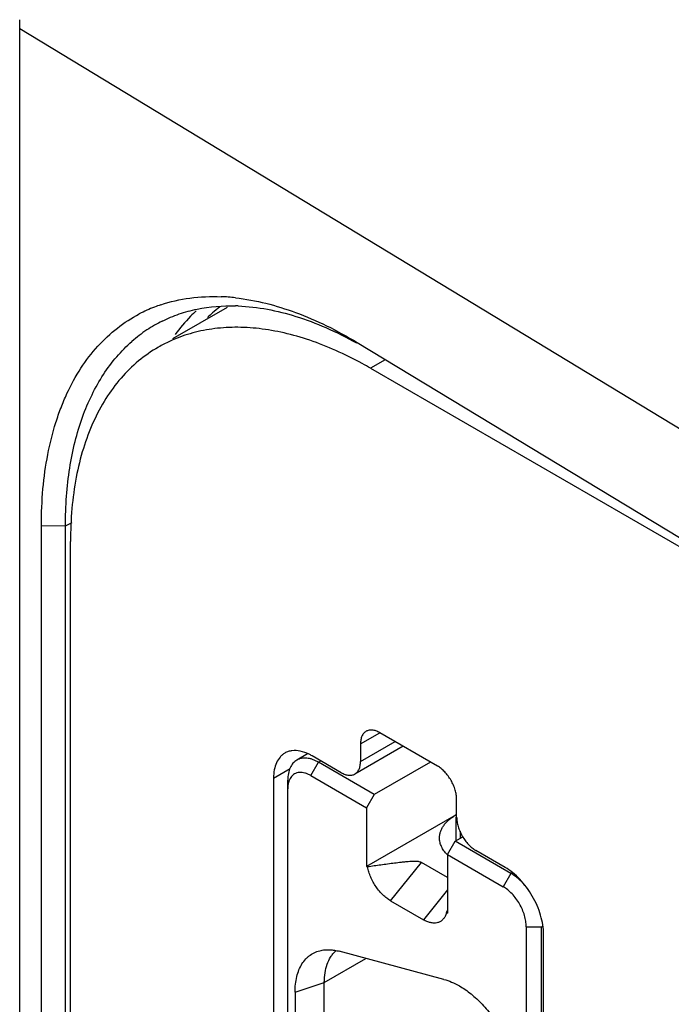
# Model space of a CAD drawing. Header units: inches. Extents: x 0 to 34, y 0 to 22.
# Tile 111 of 126: x 21.6 to 22.2, y 14.4 to 15.3. Entities that reach past the tile are written whole.
import ezdxf

# ---------------------------------------------------------------- set-up
doc = ezdxf.new("R2010")
doc.units = ezdxf.units.IN
doc.header["$LTSCALE"] = 1.87
doc.header["$MEASUREMENT"] = 0
doc.layers.get('0').update_dxf_attribs({"linetype": 'CONTINUOUS'})
doc.layers.add('02___PRT_ALL_AXES', color=7, linetype='CONTINUOUS')
doc.layers.add('_13206', color=7, linetype='CONTINUOUS')

msp = doc.modelspace()

# ---------------------------------------------------------------- linework, layer by layer
at = {"color": 7, "linetype": 'CONTINUOUS'}
for p, q in [((21.57251, 15.28779), (21.57259, 15.29604)), ((21.57251, 11.33727), (21.57251, 15.28779)), ((22.79609, 14.54591), (21.57251, 15.28779)), ((21.76331, 15.03179), (21.71311, 15.00281)), ((21.88267, 14.99947), (22.79609, 14.44703)), ((21.90832, 14.9836), (21.89496, 14.97589)), ((21.89496, 14.97589), (22.47103, 14.64327)), ((21.61455, 14.83106), (21.62077, 14.83429)), ((21.59253, 11.34883), (21.59253, 14.83155)), ((21.59253, 14.83155), (21.61455, 14.83106)), ((21.61455, 11.36154), (21.61455, 14.83106)), ((21.61919, 11.36422), (21.61919, 14.81669))]:
    msp.add_line(p, q, dxfattribs=at)
for centre, radius, start, end in [((21.75012, 14.85635), 0.1854, 83.61103, 87.63469), ((21.74461, 14.90702), 0.13402, 111.10548, 117.62113), ((21.74553, 14.90471), 0.1365, 108.48993, 111.11645), ((21.83716, 14.92635), 0.13306, 127.31816, 131.08353), ((21.76636, 14.86207), 0.17122, 87.6321, 88.46215), ((21.83909, 14.92412), 0.136, 131.08002, 133.65351), ((21.76071, 14.90391), 0.1287, 116.33541, 123.6419), ((21.76239, 14.90151), 0.13163, 123.67017, 131.21321), ((21.76509, 14.88235), 0.13031, 114.85827, 119.99465), ((21.71504, 14.66431), 0.35979, 59.99628, 61.37545)]:
    msp.add_arc(centre, radius, start, end, dxfattribs=at)
for points, knots in [([(21.70223, 15.03416), (21.71092, 15.03707), (21.72934, 15.04124), (21.74818, 15.04199), (21.75777, 15.04159)], [0, 0, 0, 0, 0.488381, 1, 1, 1, 1]), ([(21.77075, 15.0406), (21.78965, 15.0385), (21.81836, 15.03107), (21.8551, 15.01521), (21.87352, 15.00506), (21.88267, 14.99947)], [0, 0, 0, 0, 0.475407, 0.732025, 1, 1, 1, 1]), ([(21.70362, 15.01925), (21.70864, 15.02174), (21.7191, 15.02609), (21.74145, 15.03216), (21.75913, 15.03354), (21.77096, 15.03323)], [0, 0, 0, 0, 0.242274, 0.488239, 1, 1, 1, 1]), ([(21.77344, 15.03314), (21.79133, 15.0324), (21.81896, 15.02693), (21.8547, 15.01345), (21.87287, 15.00438), (21.88197, 14.9993)], [0, 0, 0, 0, 0.469141, 0.72696, 1, 1, 1, 1]), ([(21.59253, 14.83155), (21.59249, 14.84274), (21.59336, 14.86459), (21.59773, 14.89623), (21.60389, 14.92106), (21.6103, 14.93954), (21.61743, 14.95653), (21.62803, 14.97599), (21.64363, 14.99637), (21.66172, 15.01324), (21.67538, 15.02205), (21.68247, 15.02576)], [0, 0, 0, 0, 0.149346, 0.291308, 0.425602, 0.489876, 0.552241, 0.671438, 0.784467, 0.893237, 1, 1, 1, 1]), ([(21.73476, 15.02858), (21.73299, 15.02696), (21.72599, 15.02018), (21.71969, 15.0127), (21.71536, 15.00677)], [0, 0, 0, 0, 0.246403, 1, 1, 1, 1]), ([(21.88741, 14.98013), (21.87948, 14.98445), (21.86367, 14.9923), (21.83963, 15.00178), (21.816, 15.00858), (21.79296, 15.01264), (21.77068, 15.01394), (21.74934, 15.01244), (21.72911, 15.00815), (21.71638, 15.0034), (21.71031, 15.00059)], [0, 0, 0, 0, 0.146537, 0.286238, 0.419001, 0.545165, 0.665341, 0.780404, 0.891487, 1, 1, 1, 1]), ([(21.61455, 14.83106), (21.61459, 14.84015), (21.61524, 14.85792), (21.61812, 14.88381), (21.62295, 14.90814), (21.62975, 14.93074), (21.63845, 14.95144), (21.64898, 14.97011), (21.66127, 14.9866), (21.67071, 14.99619), (21.67566, 15.00053)], [0, 0, 0, 0, 0.147034, 0.287318, 0.420802, 0.547677, 0.668319, 0.783291, 0.893466, 1, 1, 1, 1]), ([(21.69995, 14.99521), (21.69355, 14.99152), (21.68126, 14.98294), (21.66502, 14.96695), (21.65106, 14.94798), (21.63949, 14.92623), (21.63041, 14.90194), (21.6239, 14.87532), (21.62001, 14.84664), (21.61919, 14.82684), (21.61919, 14.81669)], [0, 0, 0, 0, 0.108012, 0.218062, 0.332006, 0.451357, 0.57726, 0.7105, 0.851474, 1, 1, 1, 1])]:
    msp.add_open_spline(points, degree=3, knots=knots, dxfattribs=at)
at = {"layer": '02___PRT_ALL_AXES', "color": 7, "linetype": 'CONTINUOUS'}
for p, q in [((21.88577, 14.63093), (21.90344, 14.64113)), ((21.95648, 14.61051), (21.90344, 14.64113)), ((21.9249, 14.62874), (21.88059, 14.60315)), ((21.88577, 14.6146), (21.91758, 14.63297)), ((21.88577, 14.63093), (21.88577, 14.6146)), ((21.86809, 14.60439), (21.84122, 14.61991)), ((21.80586, 14.5995), (21.82113, 14.60832)), ((21.80586, 14.5995), (21.80586, 13.88509)), ((21.97415, 14.56356), (21.97415, 14.57989)), ((22.0187, 14.51743), (21.99183, 14.53294)), ((22.05406, 13.74178), (22.05406, 14.45619))]:
    msp.add_line(p, q, dxfattribs=at)
for points, knots in [([(21.90344, 14.64113), (21.90235, 14.64176), (21.90016, 14.6428), (21.89681, 14.64362), (21.89366, 14.64353), (21.89177, 14.64285), (21.89094, 14.64237)], [0, 0, 0, 0, 0.289159, 0.549046, 0.782332, 1, 1, 1, 1]), ([(21.89094, 14.64237), (21.89012, 14.64189), (21.88858, 14.6406), (21.88693, 14.63791), (21.88596, 14.6346), (21.88577, 14.63219), (21.88577, 14.63093)], [0, 0, 0, 0, 0.217673, 0.450962, 0.710846, 1, 1, 1, 1]), ([(21.83043, 14.62419), (21.82794, 14.62471), (21.82413, 14.62497), (21.81935, 14.62391), (21.81721, 14.62296), (21.81622, 14.62238)], [0, 0, 0, 0, 0.5226, 0.764482, 1, 1, 1, 1]), ([(21.81622, 14.62238), (21.8154, 14.62191), (21.81382, 14.62081), (21.81099, 14.61803), (21.80819, 14.61346), (21.80625, 14.60685), (21.80586, 14.60203), (21.80586, 14.5995)], [0, 0, 0, 0, 0.108168, 0.218342, 0.451308, 0.710683, 1, 1, 1, 1]), ([(21.84122, 14.61991), (21.84032, 14.62042), (21.8369, 14.62225), (21.83322, 14.62361), (21.83043, 14.62419)], [0, 0, 0, 0, 0.265956, 1, 1, 1, 1]), ([(21.88059, 14.60315), (21.88141, 14.60363), (21.88295, 14.60493), (21.8846, 14.60761), (21.88557, 14.61093), (21.88577, 14.61333), (21.88577, 14.6146)], [0, 0, 0, 0, 0.217673, 0.450962, 0.710846, 1, 1, 1, 1]), ([(21.97415, 14.57989), (21.97415, 14.58129), (21.97389, 14.58419), (21.97288, 14.58858), (21.97124, 14.59303), (21.96906, 14.59736), (21.9664, 14.60142), (21.96337, 14.60506), (21.96007, 14.60814), (21.95768, 14.60981), (21.95648, 14.61051)], [0, 0, 0, 0, 0.113948, 0.237317, 0.367039, 0.499994, 0.63295, 0.762674, 0.886047, 1, 1, 1, 1]), ([(21.86809, 14.60439), (21.86918, 14.60376), (21.87137, 14.60273), (21.87472, 14.60191), (21.87787, 14.60199), (21.87976, 14.60268), (21.88059, 14.60315)], [0, 0, 0, 0, 0.289159, 0.549046, 0.782332, 1, 1, 1, 1]), ([(21.97415, 14.56356), (21.97415, 14.56217), (21.97441, 14.55926), (21.97543, 14.55487), (21.97707, 14.55043), (21.97925, 14.54609), (21.98191, 14.54204), (21.98494, 14.53839), (21.98824, 14.53532), (21.99062, 14.53364), (21.99183, 14.53294)], [0, 0, 0, 0, 0.113948, 0.237317, 0.367039, 0.499994, 0.63295, 0.762674, 0.886047, 1, 1, 1, 1]), ([(22.05406, 14.45619), (22.05406, 14.45899), (22.05354, 14.4648), (22.05151, 14.47358), (22.04824, 14.48247), (22.04386, 14.49113), (22.03854, 14.49925), (22.03248, 14.50653), (22.0259, 14.51268), (22.02112, 14.51603), (22.0187, 14.51743)], [0, 0, 0, 0, 0.114069, 0.237347, 0.366977, 0.499994, 0.633012, 0.762644, 0.885927, 1, 1, 1, 1])]:
    msp.add_open_spline(points, degree=3, knots=knots, dxfattribs=at)
at = {"layer": '_13206', "color": 7, "linetype": 'CONTINUOUS'}
for p, q in [((21.83696, 14.62159), (21.8272, 14.61595)), ((21.84013, 14.60172), (21.8472, 14.61397)), ((21.8472, 14.61397), (21.84935, 14.61521)), ((21.89846, 14.58437), (21.8472, 14.61397)), ((21.95011, 14.61419), (21.89846, 14.58437)), ((21.81892, 13.87507), (21.81892, 14.59764)), ((21.84013, 14.60172), (21.89139, 14.57212)), ((21.89846, 14.58437), (21.89139, 14.57212)), ((21.89139, 14.57212), (21.89139, 14.51824)), ((21.97377, 14.5658), (21.89139, 14.51824)), ((21.97377, 14.54212), (21.97377, 14.56356)), ((21.97271, 14.5415), (21.97975, 14.54557)), ((21.97731, 14.55081), (21.97731, 14.54416)), ((21.96564, 14.52926), (21.97271, 14.5415)), ((22.02398, 14.5119), (21.97271, 14.5415)), ((21.96564, 14.52926), (21.96564, 14.47537)), ((21.96564, 14.52926), (22.01691, 14.49966)), ((21.89139, 14.51824), (21.89216, 14.5178)), ((21.91349, 14.48662), (21.94178, 14.52181)), ((21.96564, 14.50803), (21.94178, 14.52181)), ((22.02398, 14.5119), (22.01691, 14.49966)), ((22.02511, 14.51256), (22.02398, 14.5119)), ((21.96564, 14.49676), (21.94354, 14.46927)), ((21.91349, 14.48662), (21.94354, 14.46927)), ((21.96487, 14.47581), (21.96418, 14.47377)), ((21.96487, 14.47581), (21.96564, 14.47758)), ((21.96487, 14.47581), (21.96564, 14.47537)), ((22.03812, 14.46291), (22.03812, 13.7485)), ((22.03812, 14.46291), (22.05226, 14.46291)), ((22.05226, 14.46291), (22.05314, 14.46342)), ((22.05226, 13.7485), (22.05226, 14.46291)), ((21.9625, 14.41456), (21.86619, 14.44037)), ((21.8525, 14.4117), (21.89076, 14.43379)), ((21.82561, 14.40273), (21.8525, 14.4117)), ((21.8525, 14.06306), (21.8525, 14.4117)), ((21.82561, 14.40273), (21.82561, 14.05409))]:
    msp.add_line(p, q, dxfattribs=at)
for centre, radius, start, end in [((21.99776, 14.52425), 0.04798, 119.99606, 121.31273), ((21.87902, 14.42268), 0.02409, 131.16634, 132.84422)]:
    msp.add_arc(centre, radius, start, end, dxfattribs=at)
for points, knots in [([(21.8272, 14.61595), (21.82654, 14.61557), (21.82528, 14.61469), (21.82362, 14.61306), (21.82218, 14.61111), (21.821, 14.60888), (21.82007, 14.60639), (21.8194, 14.60366), (21.819, 14.60071), (21.81892, 14.59868), (21.81892, 14.59764)], [0, 0, 0, 0, 0.108022, 0.218073, 0.331987, 0.451321, 0.577252, 0.710601, 0.851598, 1, 1, 1, 1]), ([(21.8472, 14.61397), (21.8463, 14.61449), (21.8445, 14.61543), (21.84175, 14.61656), (21.83905, 14.61735), (21.83643, 14.61779), (21.8339, 14.61788), (21.8315, 14.61761), (21.82925, 14.61698), (21.82785, 14.61633), (21.8272, 14.61595)], [0, 0, 0, 0, 0.148405, 0.289405, 0.422755, 0.548687, 0.66802, 0.781932, 0.891981, 1, 1, 1, 1]), ([(21.82176, 14.60009), (21.82129, 14.59942), (21.82044, 14.5979), (21.81955, 14.59536), (21.81903, 14.59251), (21.81892, 14.59051), (21.81892, 14.58948)], [0, 0, 0, 0, 0.223324, 0.463244, 0.722162, 1, 1, 1, 1]), ([(21.84013, 14.60172), (21.83924, 14.60224), (21.83745, 14.60314), (21.83473, 14.60411), (21.83208, 14.60462), (21.82957, 14.60465), (21.82722, 14.60421), (21.82509, 14.60329), (21.82323, 14.60191), (21.82221, 14.60073), (21.82176, 14.60009)], [0, 0, 0, 0, 0.151772, 0.29323, 0.424325, 0.54636, 0.661617, 0.773208, 0.884784, 1, 1, 1, 1]), ([(21.9584, 14.54437), (21.9584, 14.54533), (21.95856, 14.54727), (21.95928, 14.55014), (21.96046, 14.55296), (21.96211, 14.55569), (21.96419, 14.55831), (21.96669, 14.56081), (21.96959, 14.56315), (21.97171, 14.56456), (21.97282, 14.56524)], [0, 0, 0, 0, 0.108778, 0.21947, 0.333813, 0.4533, 0.579081, 0.711988, 0.852351, 1, 1, 1, 1]), ([(21.96552, 14.52912), (21.9644, 14.53023), (21.9624, 14.53253), (21.96011, 14.53633), (21.95871, 14.5403), (21.9584, 14.54303), (21.9584, 14.54437)], [0, 0, 0, 0, 0.273356, 0.527653, 0.76768, 1, 1, 1, 1]), ([(21.94178, 14.52181), (21.94158, 14.52192), (21.94115, 14.52212), (21.94022, 14.52244), (21.93896, 14.52269), (21.9374, 14.52283), (21.93581, 14.52288), (21.93422, 14.52286), (21.9321, 14.52278), (21.92946, 14.52259), (21.92632, 14.52231), (21.92214, 14.52186), (21.91695, 14.52123), (21.91073, 14.52042), (21.90453, 14.51956), (21.89834, 14.51869), (21.89422, 14.51809), (21.89216, 14.5178)], [0, 0, 0, 0, 0.013561, 0.028123, 0.058784, 0.090315, 0.122096, 0.153914, 0.185675, 0.249001, 0.3121, 0.375016, 0.500462, 0.625589, 0.750514, 0.875304, 1, 1, 1, 1]), ([(21.91349, 14.48662), (21.91224, 14.48734), (21.90976, 14.48903), (21.90628, 14.49206), (21.90299, 14.49562), (21.89998, 14.49961), (21.89732, 14.50393), (21.89508, 14.50846), (21.89332, 14.51309), (21.89248, 14.51624), (21.89216, 14.5178)], [0, 0, 0, 0, 0.111623, 0.231068, 0.356504, 0.486046, 0.61746, 0.748418, 0.876733, 1, 1, 1, 1]), ([(22.03694, 14.50078), (22.03501, 14.50305), (22.03192, 14.5062), (22.02743, 14.50974), (22.02513, 14.51124), (22.02398, 14.5119)], [0, 0, 0, 0, 0.521252, 0.767017, 1, 1, 1, 1]), ([(22.03812, 14.46291), (22.03812, 14.46459), (22.03781, 14.46808), (22.03659, 14.47334), (22.03462, 14.47868), (22.032, 14.48388), (22.02881, 14.48875), (22.02517, 14.49311), (22.02123, 14.49681), (22.01836, 14.49882), (22.01691, 14.49966)], [0, 0, 0, 0, 0.114121, 0.237343, 0.366967, 0.499994, 0.633022, 0.762649, 0.885874, 1, 1, 1, 1]), ([(21.96419, 14.47376), (21.9638, 14.47283), (21.9629, 14.4711), (21.96102, 14.46892), (21.95871, 14.46734), (21.95605, 14.46641), (21.95312, 14.46615), (21.94999, 14.46656), (21.94673, 14.4676), (21.94461, 14.46866), (21.94354, 14.46927)], [0, 0, 0, 0, 0.123553, 0.239016, 0.350563, 0.463194, 0.581552, 0.709284, 0.848648, 1, 1, 1, 1]), ([(21.82561, 14.40273), (21.82561, 14.40522), (21.82585, 14.41004), (21.82704, 14.41695), (21.82902, 14.42319), (21.83178, 14.42868), (21.83474, 14.43259), (21.83744, 14.43522), (21.84031, 14.43749), (21.84434, 14.43974), (21.84787, 14.44083), (21.84968, 14.4412)], [0, 0, 0, 0, 0.151405, 0.293144, 0.425191, 0.548555, 0.664996, 0.721433, 0.777114, 0.887652, 1, 1, 1, 1]), ([(21.84968, 14.4412), (21.85096, 14.44146), (21.8536, 14.44181), (21.85769, 14.44184), (21.86192, 14.44137), (21.86476, 14.44075), (21.86619, 14.44037)], [0, 0, 0, 0, 0.234727, 0.478612, 0.733371, 1, 1, 1, 1]), ([(21.8525, 14.4117), (21.8525, 14.41465), (21.85289, 14.42033), (21.85478, 14.42826), (21.85748, 14.43404), (21.86025, 14.4379), (21.86182, 14.43957), (21.86264, 14.44034)], [0, 0, 0, 0, 0.284408, 0.543992, 0.780492, 0.891937, 1, 1, 1, 1]), ([(21.9625, 14.41456), (21.96489, 14.41392), (21.96976, 14.4122), (21.97436, 14.40986), (21.97667, 14.40853)], [0, 0, 0, 0, 0.481896, 1, 1, 1, 1]), ([(21.97667, 14.40853), (21.9785, 14.40747), (21.98216, 14.40514), (21.98747, 14.40116), (21.99267, 14.39664), (21.99948, 14.38988), (22.0074, 14.38038), (22.01564, 14.3678), (22.02241, 14.35438), (22.02668, 14.34277), (22.02913, 14.33349), (22.03044, 14.32673), (22.03124, 14.32014), (22.03143, 14.3158), (22.03143, 14.31369)], [0, 0, 0, 0, 0.055811, 0.114199, 0.17484, 0.237421, 0.367023, 0.500006, 0.632988, 0.762588, 0.825167, 0.885806, 0.944192, 1, 1, 1, 1])]:
    msp.add_open_spline(points, degree=3, knots=knots, dxfattribs=at)

doc.saveas('drawing.dxf')
